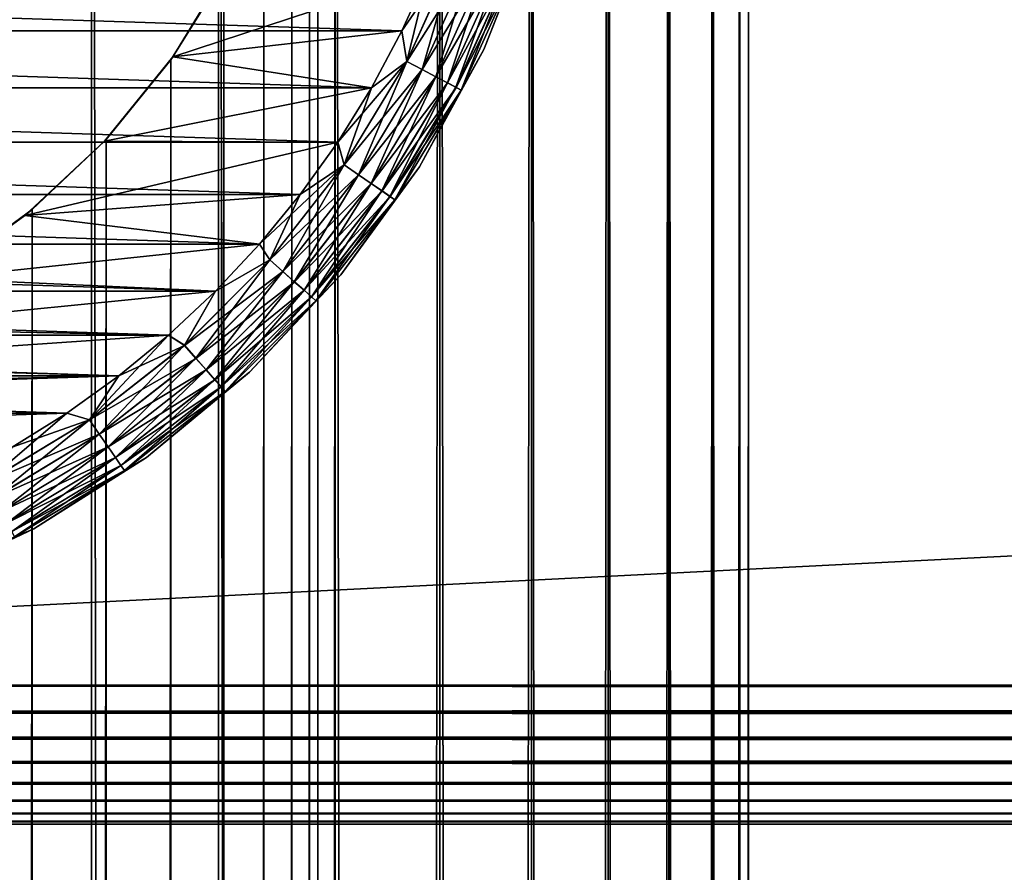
# Model space of a CAD drawing. Extents: x -265 to 265, y 0 to 1027.
# Tile 252 of 256: x -244 to -232, y 984 to 995. Entities that reach past the tile are written whole.
import ezdxf

# ---------------------------------------------------------------- set-up
doc = ezdxf.new("R2010")
doc.units = 0
doc.header["$LTSCALE"] = 65.185185
for name, color, linetype in [('211', 7, 'CONTINUOUS'), ('212', 7, 'CONTINUOUS'), ('218', 7, 'CONTINUOUS'), ('221', 7, 'CONTINUOUS'), ('222', 7, 'CONTINUOUS'), ('224', 7, 'CONTINUOUS'), ('228', 7, 'CONTINUOUS'), ('232', 7, 'CONTINUOUS'), ('4', 7, 'CONTINUOUS'), ('5', 7, 'CONTINUOUS'), ('6', 7, 'CONTINUOUS'), ('7', 7, 'CONTINUOUS'), ('8', 7, 'CONTINUOUS')]:
    doc.layers.add(name, color=color, linetype=linetype)

msp = doc.modelspace()

# ---------------------------------------------------------------- linework, layer by layer
at = {"layer": '211', "color": 7, "linetype": 'CONTINUOUS'}
for points in [[(-244.681, 1, 14.025), (-243.029, 1, 13.282), (-244.681, 1019, 14.025), (-244.681, 1, 14.025)], [(-244.681, 1019, 14.025), (-243.029, 1, 13.282), (-243.029, 1019, 13.282), (-244.681, 1019, 14.025)], [(-243.029, 1, 13.282), (-241.479, 1, 12.345), (-243.029, 1019, 13.282), (-243.029, 1, 13.282)], [(-243.029, 1019, 13.282), (-241.479, 1, 12.345), (-241.479, 1019, 12.345), (-243.029, 1019, 13.282)], [(-241.479, 1, 12.345), (-240.053, 1, 11.228), (-241.479, 1019, 12.345), (-241.479, 1, 12.345)], [(-241.479, 1019, 12.345), (-240.053, 1, 11.228), (-240.053, 1019, 11.228), (-241.479, 1019, 12.345)], [(-240.053, 1, 11.228), (-238.772, 1, 9.947), (-240.053, 1019, 11.228), (-240.053, 1, 11.228)], [(-240.053, 1019, 11.228), (-238.772, 1, 9.947), (-238.772, 1019, 9.947), (-240.053, 1019, 11.228)], [(-238.772, 1, 9.947), (-237.655, 1, 8.521), (-238.772, 1019, 9.947), (-238.772, 1, 9.947)], [(-238.772, 1019, 9.947), (-237.655, 1, 8.521), (-237.655, 1019, 8.521), (-238.772, 1019, 9.947)], [(-237.655, 1, 8.521), (-236.718, 1, 6.971), (-237.655, 1019, 8.521), (-237.655, 1, 8.521)], [(-237.655, 1019, 8.521), (-236.718, 1, 6.971), (-236.718, 1019, 6.971), (-237.655, 1019, 8.521)], [(-236.718, 1, 6.971), (-235.975, 1, 5.319), (-236.718, 1019, 6.971), (-236.718, 1, 6.971)], [(-236.718, 1019, 6.971), (-235.975, 1, 5.319), (-235.975, 1019, 5.319), (-236.718, 1019, 6.971)], [(-235.975, 1, 5.319), (-235.436, 1, 3.59), (-235.975, 1019, 5.319), (-235.975, 1, 5.319)], [(-235.975, 1019, 5.319), (-235.436, 1, 3.59), (-235.436, 1019, 3.59), (-235.975, 1019, 5.319)], [(-235.436, 1, 3.59), (-235.109, 1, 1.808), (-235.436, 1019, 3.59), (-235.436, 1, 3.59)], [(-235.436, 1019, 3.59), (-235.109, 1, 1.808), (-235.109, 1019, 1.808), (-235.436, 1019, 3.59)], [(-235.109, 1, 1.808), (-235, 1), (-235.109, 1019, 1.808), (-235.109, 1, 1.808)], [(-235.109, 1019, 1.808), (-235, 1), (-235, 1019), (-235.109, 1019, 1.808)]]:
    msp.add_3dface(points, dxfattribs=at)
at = {"layer": '212', "color": 7, "linetype": 'CONTINUOUS'}
for points in [[(-240.263, 999.504, -11.41), (-240.053, 1019, -11.228), (-240.263, 20.496, -11.41), (-240.263, 999.504, -11.41)], [(-240.053, 1019, -11.228), (-240.053, 1, -11.228), (-240.263, 20.496, -11.41), (-240.053, 1019, -11.228)], [(-238.772, 1, -9.947), (-240.053, 1, -11.228), (-238.772, 1019, -9.947), (-238.772, 1, -9.947)], [(-238.772, 1019, -9.947), (-240.053, 1, -11.228), (-240.053, 1019, -11.228), (-238.772, 1019, -9.947)], [(-237.655, 1, -8.521), (-238.772, 1, -9.947), (-237.655, 1019, -8.521), (-237.655, 1, -8.521)], [(-237.655, 1019, -8.521), (-238.772, 1, -9.947), (-238.772, 1019, -9.947), (-237.655, 1019, -8.521)], [(-236.718, 1, -6.971), (-237.655, 1, -8.521), (-236.718, 1019, -6.971), (-236.718, 1, -6.971)], [(-236.718, 1019, -6.971), (-237.655, 1, -8.521), (-237.655, 1019, -8.521), (-236.718, 1019, -6.971)], [(-235.975, 1, -5.319), (-236.718, 1, -6.971), (-235.975, 1019, -5.319), (-235.975, 1, -5.319)], [(-235.975, 1019, -5.319), (-236.718, 1, -6.971), (-236.718, 1019, -6.971), (-235.975, 1019, -5.319)], [(-235.436, 1, -3.59), (-235.975, 1, -5.319), (-235.436, 1019, -3.59), (-235.436, 1, -3.59)], [(-235.436, 1019, -3.59), (-235.975, 1, -5.319), (-235.975, 1019, -5.319), (-235.436, 1019, -3.59)], [(-235.109, 1, -1.808), (-235.436, 1, -3.59), (-235.109, 1019, -1.808), (-235.109, 1, -1.808)], [(-235.109, 1019, -1.808), (-235.436, 1, -3.59), (-235.436, 1019, -3.59), (-235.109, 1019, -1.808)], [(-235, 1019), (-235, 1), (-235.109, 1, -1.808), (-235, 1019)], [(-235, 1019), (-235.109, 1, -1.808), (-235.109, 1019, -1.808), (-235, 1019)], [(-240.366, 998.503, -11.497), (-240.263, 999.504, -11.41), (-240.366, 21.497, -11.497), (-240.366, 998.503, -11.497)], [(-240.366, 21.497, -11.497), (-240.263, 999.504, -11.41), (-240.263, 20.496, -11.41), (-240.366, 21.497, -11.497)], [(-240.581, 997.483, -11.674), (-240.366, 998.503, -11.497), (-240.581, 22.517, -11.674), (-240.581, 997.483, -11.674)], [(-240.581, 22.517, -11.674), (-240.366, 998.503, -11.497), (-240.366, 21.497, -11.497), (-240.581, 22.517, -11.674)], [(-240.924, 996.437, -11.943), (-240.581, 997.483, -11.674), (-240.924, 23.563, -11.943), (-240.924, 996.437, -11.943)], [(-240.924, 23.563, -11.943), (-240.581, 997.483, -11.674), (-240.581, 22.517, -11.674), (-240.924, 23.563, -11.943)], [(-241.415, 995.378, -12.3), (-240.924, 996.437, -11.943), (-241.415, 24.622, -12.3), (-241.415, 995.378, -12.3)], [(-241.415, 24.622, -12.3), (-240.924, 996.437, -11.943), (-240.924, 23.563, -11.943), (-241.415, 24.622, -12.3)], [(-242.062, 994.339, -12.727), (-241.415, 995.378, -12.3), (-242.062, 25.661, -12.727), (-242.062, 994.339, -12.727)], [(-242.062, 25.661, -12.727), (-241.415, 995.378, -12.3), (-241.415, 24.622, -12.3), (-242.062, 25.661, -12.727)], [(-242.852, 993.369, -13.187), (-242.062, 994.339, -12.727), (-242.852, 26.631, -13.187), (-242.852, 993.369, -13.187)], [(-242.852, 26.631, -13.187), (-242.062, 994.339, -12.727), (-242.062, 25.661, -12.727), (-242.852, 26.631, -13.187)], [(-243.755, 992.512, -13.638), (-242.852, 993.369, -13.187), (-243.755, 27.488, -13.638), (-243.755, 992.512, -13.638)], [(-243.755, 27.488, -13.638), (-242.852, 993.369, -13.187), (-242.852, 26.631, -13.187), (-243.755, 27.488, -13.638)], [(-244.734, 991.794, -14.045), (-243.755, 992.512, -13.638), (-244.734, 28.206, -14.045), (-244.734, 991.794, -14.045)], [(-244.734, 28.206, -14.045), (-243.755, 992.512, -13.638), (-243.755, 27.488, -13.638), (-244.734, 28.206, -14.045)]]:
    msp.add_3dface(points, dxfattribs=at)
at = {"layer": '218', "color": 7, "linetype": 'CONTINUOUS'}
for points in [[(-241.343, 995.514, -25), (-241.415, 995.378, -12.3), (-242.035, 994.377, -25), (-241.343, 995.514, -25)], [(-241.415, 995.378, -12.3), (-242.062, 994.339, -12.727), (-242.035, 994.377, -25), (-241.415, 995.378, -12.3)], [(-242.035, 994.377, -25), (-242.852, 993.369, -13.187), (-242.874, 993.345, -25), (-242.035, 994.377, -25)], [(-242.062, 994.339, -12.727), (-242.852, 993.369, -13.187), (-242.035, 994.377, -25), (-242.062, 994.339, -12.727)], [(-242.852, 993.369, -13.187), (-243.755, 992.512, -13.638), (-242.874, 993.345, -25), (-242.852, 993.369, -13.187)], [(-242.874, 993.345, -25), (-243.755, 992.512, -13.638), (-243.847, 992.437, -25), (-242.874, 993.345, -25)], [(-243.847, 992.437, -25), (-244.734, 991.794, -14.045), (-244.934, 991.669, -25), (-243.847, 992.437, -25)], [(-243.755, 992.512, -13.638), (-244.734, 991.794, -14.045), (-243.847, 992.437, -25), (-243.755, 992.512, -13.638)]]:
    msp.add_3dface(points, dxfattribs=at)
at = {"layer": '221', "color": 7, "linetype": 'CONTINUOUS'}
for points in [[(-241.343, 995.514, -25), (-242.035, 994.377, -25), (-238.913, 995.408, -25), (-241.343, 995.514, -25)], [(-238.913, 995.408, -25), (-242.035, 994.377, -25), (-239.238, 994.693, -25), (-238.913, 995.408, -25)], [(-239.238, 994.693, -25), (-242.035, 994.377, -25), (-239.608, 994, -25), (-239.238, 994.693, -25)], [(-242.035, 994.377, -25), (-242.874, 993.345, -25), (-239.608, 994, -25), (-242.035, 994.377, -25)], [(-239.608, 994, -25), (-242.874, 993.345, -25), (-240.022, 993.333, -25), (-239.608, 994, -25)], [(-242.874, 993.345, -25), (-243.847, 992.437, -25), (-240.022, 993.333, -25), (-242.874, 993.345, -25)], [(-240.022, 993.333, -25), (-243.847, 992.437, -25), (-240.48, 992.695, -25), (-240.022, 993.333, -25)], [(-240.48, 992.695, -25), (-243.847, 992.437, -25), (-240.978, 992.088, -25), (-240.48, 992.695, -25)], [(-243.847, 992.437, -25), (-244.934, 991.669, -25), (-240.978, 992.088, -25), (-243.847, 992.437, -25)], [(-240.978, 992.088, -25), (-244.934, 991.669, -25), (-241.515, 991.515, -25), (-240.978, 992.088, -25)], [(-244.934, 991.669, -25), (-246.116, 991.057, -25), (-241.515, 991.515, -25), (-244.934, 991.669, -25)], [(-241.515, 991.515, -25), (-246.116, 991.057, -25), (-242.088, 990.978, -25), (-241.515, 991.515, -25)], [(-246.116, 991.057, -25), (-247.369, 990.612, -25), (-242.088, 990.978, -25), (-246.116, 991.057, -25)], [(-242.088, 990.978, -25), (-247.369, 990.612, -25), (-242.695, 990.48, -25), (-242.088, 990.978, -25)], [(-247.369, 990.612, -25), (-248.672, 990.341, -25), (-242.695, 990.48, -25), (-247.369, 990.612, -25)], [(-250, 990.25, -25), (-256.667, 990.022, -25), (-242.695, 990.48, -25), (-250, 990.25, -25)], [(-242.695, 990.48, -25), (-256.667, 990.022, -25), (-243.333, 990.022, -25), (-242.695, 990.48, -25)], [(-248.672, 990.341, -25), (-250, 990.25, -25), (-242.695, 990.48, -25), (-248.672, 990.341, -25)], [(-256.667, 990.022, -25), (-256, 989.608, -25), (-243.333, 990.022, -25), (-256.667, 990.022, -25)], [(-243.333, 990.022, -25), (-256, 989.608, -25), (-244, 989.608, -25), (-243.333, 990.022, -25)]]:
    msp.add_3dface(points, dxfattribs=at)
at = {"layer": '222', "color": 7, "linetype": 'CONTINUOUS'}
for points in [[(-260.762, 994.693, -75), (-261.087, 995.408, -75), (-239.238, 994.693, -75), (-260.762, 994.693, -75)], [(-239.238, 994.693, -75), (-261.087, 995.408, -75), (-238.913, 995.408, -75), (-239.238, 994.693, -75)], [(-260.392, 994, -75), (-260.762, 994.693, -75), (-239.608, 994, -75), (-260.392, 994, -75)], [(-239.608, 994, -75), (-260.762, 994.693, -75), (-239.238, 994.693, -75), (-239.608, 994, -75)], [(-259.978, 993.333, -75), (-260.392, 994, -75), (-240.022, 993.333, -75), (-259.978, 993.333, -75)], [(-240.022, 993.333, -75), (-260.392, 994, -75), (-239.608, 994, -75), (-240.022, 993.333, -75)], [(-259.52, 992.695, -75), (-259.978, 993.333, -75), (-240.48, 992.695, -75), (-259.52, 992.695, -75)], [(-240.48, 992.695, -75), (-259.978, 993.333, -75), (-240.022, 993.333, -75), (-240.48, 992.695, -75)], [(-259.022, 992.088, -75), (-259.52, 992.695, -75), (-240.978, 992.088, -75), (-259.022, 992.088, -75)], [(-240.978, 992.088, -75), (-259.52, 992.695, -75), (-240.48, 992.695, -75), (-240.978, 992.088, -75)], [(-258.485, 991.515, -75), (-259.022, 992.088, -75), (-241.515, 991.515, -75), (-258.485, 991.515, -75)], [(-241.515, 991.515, -75), (-259.022, 992.088, -75), (-240.978, 992.088, -75), (-241.515, 991.515, -75)], [(-257.912, 990.978, -75), (-258.485, 991.515, -75), (-242.088, 990.978, -75), (-257.912, 990.978, -75)], [(-242.088, 990.978, -75), (-258.485, 991.515, -75), (-241.515, 991.515, -75), (-242.088, 990.978, -75)], [(-257.305, 990.48, -75), (-257.912, 990.978, -75), (-242.695, 990.48, -75), (-257.305, 990.48, -75)], [(-242.695, 990.48, -75), (-257.912, 990.978, -75), (-242.088, 990.978, -75), (-242.695, 990.48, -75)], [(-256.667, 990.022, -75), (-257.305, 990.48, -75), (-243.333, 990.022, -75), (-256.667, 990.022, -75)], [(-243.333, 990.022, -75), (-257.305, 990.48, -75), (-242.695, 990.48, -75), (-243.333, 990.022, -75)], [(-244, 989.608, -75), (-256.667, 990.022, -75), (-243.333, 990.022, -75), (-244, 989.608, -75)]]:
    msp.add_3dface(points, dxfattribs=at)
at = {"layer": '224', "color": 7, "linetype": 'CONTINUOUS'}
for points in [[(-238.237, 994.465, -74), (-237.636, 995.983, -74), (-238.237, 994.465, -26), (-238.237, 994.465, -74)], [(-238.237, 994.465, -26), (-237.636, 995.983, -74), (-237.636, 995.983, -26), (-238.237, 994.465, -26)], [(-239.024, 993.034, -74), (-238.237, 994.465, -74), (-239.024, 993.034, -26), (-239.024, 993.034, -74)], [(-239.024, 993.034, -26), (-238.237, 994.465, -74), (-238.237, 994.465, -26), (-239.024, 993.034, -26)], [(-239.983, 991.713, -74), (-239.024, 993.034, -74), (-239.983, 991.713, -26), (-239.983, 991.713, -74)], [(-239.983, 991.713, -26), (-239.024, 993.034, -74), (-239.024, 993.034, -26), (-239.983, 991.713, -26)], [(-241.101, 990.523, -74), (-239.983, 991.713, -74), (-241.101, 990.523, -26), (-241.101, 990.523, -74)], [(-241.101, 990.523, -26), (-239.983, 991.713, -74), (-239.983, 991.713, -26), (-241.101, 990.523, -26)], [(-242.359, 989.483, -74), (-241.101, 990.523, -74), (-242.359, 989.483, -26), (-242.359, 989.483, -74)], [(-242.359, 989.483, -26), (-241.101, 990.523, -74), (-241.101, 990.523, -26), (-242.359, 989.483, -26)], [(-243.737, 988.608, -74), (-242.359, 989.483, -74), (-243.737, 988.608, -26), (-243.737, 988.608, -74)], [(-243.737, 988.608, -26), (-242.359, 989.483, -74), (-242.359, 989.483, -26), (-243.737, 988.608, -26)], [(-245.214, 987.913, -74), (-243.737, 988.608, -74), (-245.214, 987.913, -26), (-245.214, 987.913, -74)], [(-245.214, 987.913, -26), (-243.737, 988.608, -74), (-243.737, 988.608, -26), (-245.214, 987.913, -26)]]:
    msp.add_3dface(points, dxfattribs=at)
at = {"layer": '228', "color": 7, "linetype": 'CONTINUOUS'}
for points in [[(-237.636, 995.983, -74), (-238.237, 994.465, -74), (-237.868, 995.399, -74.223), (-237.636, 995.983, -74)], [(-239.178, 994.32, -74.975), (-238.913, 995.408, -75), (-238.573, 995.666, -74.975), (-239.178, 994.32, -74.975)], [(-239.178, 994.32, -74.975), (-238.573, 995.666, -74.975), (-238.991, 994.222, -74.901), (-239.178, 994.32, -74.975)], [(-238.991, 994.222, -74.901), (-238.573, 995.666, -74.975), (-238.375, 995.591, -74.901), (-238.991, 994.222, -74.901)], [(-238.991, 994.222, -74.901), (-238.375, 995.591, -74.901), (-238.823, 994.134, -74.782), (-238.991, 994.222, -74.901)], [(-238.823, 994.134, -74.782), (-238.375, 995.591, -74.901), (-238.197, 995.524, -74.782), (-238.823, 994.134, -74.782)], [(-238.823, 994.134, -74.782), (-238.197, 995.524, -74.782), (-238.682, 994.06, -74.624), (-238.823, 994.134, -74.782)], [(-238.682, 994.06, -74.624), (-238.197, 995.524, -74.782), (-238.049, 995.468, -74.624), (-238.682, 994.06, -74.624)], [(-238.682, 994.06, -74.624), (-238.049, 995.468, -74.624), (-238.577, 994.005, -74.434), (-238.682, 994.06, -74.624)], [(-238.577, 994.005, -74.434), (-238.049, 995.468, -74.624), (-237.937, 995.425, -74.434), (-238.577, 994.005, -74.434)], [(-238.577, 994.005, -74.434), (-237.937, 995.425, -74.434), (-238.511, 993.97, -74.223), (-238.577, 994.005, -74.434)], [(-238.511, 993.97, -74.223), (-237.937, 995.425, -74.434), (-237.868, 995.399, -74.223), (-238.511, 993.97, -74.223)], [(-239.238, 994.693, -75), (-238.913, 995.408, -75), (-239.178, 994.32, -74.975), (-239.238, 994.693, -75)], [(-238.237, 994.465, -74), (-238.511, 993.97, -74.223), (-237.868, 995.399, -74.223), (-238.237, 994.465, -74)], [(-239.608, 994, -75), (-239.238, 994.693, -75), (-239.178, 994.32, -74.975), (-239.608, 994, -75)], [(-238.237, 994.465, -74), (-239.024, 993.034, -74), (-238.511, 993.97, -74.223), (-238.237, 994.465, -74)], [(-239.942, 993.057, -74.975), (-239.608, 994, -75), (-239.178, 994.32, -74.975), (-239.942, 993.057, -74.975)], [(-239.942, 993.057, -74.975), (-239.178, 994.32, -74.975), (-239.768, 992.937, -74.901), (-239.942, 993.057, -74.975)], [(-239.768, 992.937, -74.901), (-239.178, 994.32, -74.975), (-238.991, 994.222, -74.901), (-239.768, 992.937, -74.901)], [(-239.768, 992.937, -74.901), (-238.991, 994.222, -74.901), (-239.612, 992.829, -74.782), (-239.768, 992.937, -74.901)], [(-239.612, 992.829, -74.782), (-238.991, 994.222, -74.901), (-238.823, 994.134, -74.782), (-239.612, 992.829, -74.782)], [(-239.612, 992.829, -74.782), (-238.823, 994.134, -74.782), (-239.481, 992.739, -74.624), (-239.612, 992.829, -74.782)], [(-239.481, 992.739, -74.624), (-238.823, 994.134, -74.782), (-238.682, 994.06, -74.624), (-239.481, 992.739, -74.624)], [(-240.022, 993.333, -75), (-239.608, 994, -75), (-239.942, 993.057, -74.975), (-240.022, 993.333, -75)], [(-239.481, 992.739, -74.624), (-238.682, 994.06, -74.624), (-239.383, 992.671, -74.434), (-239.481, 992.739, -74.624)], [(-239.383, 992.671, -74.434), (-238.682, 994.06, -74.624), (-238.577, 994.005, -74.434), (-239.383, 992.671, -74.434)], [(-239.383, 992.671, -74.434), (-238.577, 994.005, -74.434), (-239.322, 992.629, -74.223), (-239.383, 992.671, -74.434)], [(-239.322, 992.629, -74.223), (-238.577, 994.005, -74.434), (-238.511, 993.97, -74.223), (-239.322, 992.629, -74.223)], [(-239.024, 993.034, -74), (-239.322, 992.629, -74.223), (-238.511, 993.97, -74.223), (-239.024, 993.034, -74)], [(-240.48, 992.695, -75), (-240.022, 993.333, -75), (-239.942, 993.057, -74.975), (-240.48, 992.695, -75)], [(-240.852, 991.896, -74.975), (-240.48, 992.695, -75), (-239.942, 993.057, -74.975), (-240.852, 991.896, -74.975)], [(-240.852, 991.896, -74.975), (-239.942, 993.057, -74.975), (-240.694, 991.755, -74.901), (-240.852, 991.896, -74.975)], [(-240.694, 991.755, -74.901), (-239.942, 993.057, -74.975), (-239.768, 992.937, -74.901), (-240.694, 991.755, -74.901)], [(-239.024, 993.034, -74), (-239.983, 991.713, -74), (-239.322, 992.629, -74.223), (-239.024, 993.034, -74)], [(-240.694, 991.755, -74.901), (-239.768, 992.937, -74.901), (-240.552, 991.629, -74.782), (-240.694, 991.755, -74.901)], [(-240.552, 991.629, -74.782), (-239.768, 992.937, -74.901), (-239.612, 992.829, -74.782), (-240.552, 991.629, -74.782)], [(-240.552, 991.629, -74.782), (-239.612, 992.829, -74.782), (-240.433, 991.524, -74.624), (-240.552, 991.629, -74.782)], [(-240.433, 991.524, -74.624), (-239.612, 992.829, -74.782), (-239.481, 992.739, -74.624), (-240.433, 991.524, -74.624)], [(-240.978, 992.088, -75), (-240.48, 992.695, -75), (-240.852, 991.896, -74.975), (-240.978, 992.088, -75)], [(-240.433, 991.524, -74.624), (-239.481, 992.739, -74.624), (-240.344, 991.445, -74.434), (-240.433, 991.524, -74.624)], [(-240.344, 991.445, -74.434), (-239.481, 992.739, -74.624), (-239.383, 992.671, -74.434), (-240.344, 991.445, -74.434)], [(-240.344, 991.445, -74.434), (-239.383, 992.671, -74.434), (-240.288, 991.396, -74.223), (-240.344, 991.445, -74.434)], [(-240.288, 991.396, -74.223), (-239.383, 992.671, -74.434), (-239.322, 992.629, -74.223), (-240.288, 991.396, -74.223)], [(-239.983, 991.713, -74), (-240.288, 991.396, -74.223), (-239.322, 992.629, -74.223), (-239.983, 991.713, -74)], [(-241.515, 991.515, -75), (-240.978, 992.088, -75), (-240.852, 991.896, -74.975), (-241.515, 991.515, -75)], [(-241.896, 990.852, -74.975), (-241.515, 991.515, -75), (-240.852, 991.896, -74.975), (-241.896, 990.852, -74.975)], [(-241.896, 990.852, -74.975), (-240.852, 991.896, -74.975), (-241.755, 990.694, -74.901), (-241.896, 990.852, -74.975)], [(-241.755, 990.694, -74.901), (-240.852, 991.896, -74.975), (-240.694, 991.755, -74.901), (-241.755, 990.694, -74.901)], [(-241.755, 990.694, -74.901), (-240.694, 991.755, -74.901), (-241.629, 990.552, -74.782), (-241.755, 990.694, -74.901)], [(-241.629, 990.552, -74.782), (-240.694, 991.755, -74.901), (-240.552, 991.629, -74.782), (-241.629, 990.552, -74.782)], [(-239.983, 991.713, -74), (-241.101, 990.523, -74), (-240.288, 991.396, -74.223), (-239.983, 991.713, -74)], [(-241.629, 990.552, -74.782), (-240.552, 991.629, -74.782), (-241.524, 990.433, -74.624), (-241.629, 990.552, -74.782)], [(-241.524, 990.433, -74.624), (-240.552, 991.629, -74.782), (-240.433, 991.524, -74.624), (-241.524, 990.433, -74.624)], [(-242.088, 990.978, -75), (-241.515, 991.515, -75), (-241.896, 990.852, -74.975), (-242.088, 990.978, -75)], [(-241.524, 990.433, -74.624), (-240.433, 991.524, -74.624), (-241.445, 990.344, -74.434), (-241.524, 990.433, -74.624)], [(-241.445, 990.344, -74.434), (-240.433, 991.524, -74.624), (-240.344, 991.445, -74.434), (-241.445, 990.344, -74.434)], [(-241.445, 990.344, -74.434), (-240.344, 991.445, -74.434), (-241.396, 990.288, -74.223), (-241.445, 990.344, -74.434)], [(-241.396, 990.288, -74.223), (-240.344, 991.445, -74.434), (-240.288, 991.396, -74.223), (-241.396, 990.288, -74.223)], [(-241.101, 990.523, -74), (-241.396, 990.288, -74.223), (-240.288, 991.396, -74.223), (-241.101, 990.523, -74)], [(-242.695, 990.48, -75), (-242.088, 990.978, -75), (-243.057, 989.942, -74.975), (-242.695, 990.48, -75)], [(-243.057, 989.942, -74.975), (-242.088, 990.978, -75), (-241.896, 990.852, -74.975), (-243.057, 989.942, -74.975)], [(-243.057, 989.942, -74.975), (-241.896, 990.852, -74.975), (-242.937, 989.768, -74.901), (-243.057, 989.942, -74.975)], [(-242.937, 989.768, -74.901), (-241.896, 990.852, -74.975), (-241.755, 990.694, -74.901), (-242.937, 989.768, -74.901)], [(-242.937, 989.768, -74.901), (-241.755, 990.694, -74.901), (-242.829, 989.612, -74.782), (-242.937, 989.768, -74.901)], [(-242.829, 989.612, -74.782), (-241.755, 990.694, -74.901), (-241.629, 990.552, -74.782), (-242.829, 989.612, -74.782)], [(-243.333, 990.022, -75), (-242.695, 990.48, -75), (-243.057, 989.942, -74.975), (-243.333, 990.022, -75)], [(-242.829, 989.612, -74.782), (-241.629, 990.552, -74.782), (-242.739, 989.481, -74.624), (-242.829, 989.612, -74.782)], [(-242.739, 989.481, -74.624), (-241.629, 990.552, -74.782), (-241.524, 990.433, -74.624), (-242.739, 989.481, -74.624)], [(-241.101, 990.523, -74), (-242.359, 989.483, -74), (-241.396, 990.288, -74.223), (-241.101, 990.523, -74)], [(-242.739, 989.481, -74.624), (-241.524, 990.433, -74.624), (-242.671, 989.383, -74.434), (-242.739, 989.481, -74.624)], [(-242.671, 989.383, -74.434), (-241.524, 990.433, -74.624), (-241.445, 990.344, -74.434), (-242.671, 989.383, -74.434)], [(-242.671, 989.383, -74.434), (-241.445, 990.344, -74.434), (-242.629, 989.322, -74.223), (-242.671, 989.383, -74.434)], [(-242.629, 989.322, -74.223), (-241.445, 990.344, -74.434), (-241.396, 990.288, -74.223), (-242.629, 989.322, -74.223)], [(-242.359, 989.483, -74), (-242.629, 989.322, -74.223), (-241.396, 990.288, -74.223), (-242.359, 989.483, -74)], [(-244, 989.608, -75), (-243.333, 990.022, -75), (-244.32, 989.178, -74.975), (-244, 989.608, -75)], [(-244.32, 989.178, -74.975), (-243.333, 990.022, -75), (-243.057, 989.942, -74.975), (-244.32, 989.178, -74.975)], [(-244.32, 989.178, -74.975), (-243.057, 989.942, -74.975), (-244.222, 988.991, -74.901), (-244.32, 989.178, -74.975)], [(-244.222, 988.991, -74.901), (-243.057, 989.942, -74.975), (-242.937, 989.768, -74.901), (-244.222, 988.991, -74.901)], [(-244.222, 988.991, -74.901), (-242.937, 989.768, -74.901), (-244.134, 988.823, -74.782), (-244.222, 988.991, -74.901)], [(-244.134, 988.823, -74.782), (-242.937, 989.768, -74.901), (-242.829, 989.612, -74.782), (-244.134, 988.823, -74.782)], [(-244.134, 988.823, -74.782), (-242.829, 989.612, -74.782), (-244.06, 988.682, -74.624), (-244.134, 988.823, -74.782)], [(-244.06, 988.682, -74.624), (-242.829, 989.612, -74.782), (-242.739, 989.481, -74.624), (-244.06, 988.682, -74.624)], [(-244.06, 988.682, -74.624), (-242.739, 989.481, -74.624), (-244.005, 988.577, -74.434), (-244.06, 988.682, -74.624)], [(-244.005, 988.577, -74.434), (-242.739, 989.481, -74.624), (-242.671, 989.383, -74.434), (-244.005, 988.577, -74.434)], [(-242.359, 989.483, -74), (-243.737, 988.608, -74), (-242.629, 989.322, -74.223), (-242.359, 989.483, -74)], [(-244.005, 988.577, -74.434), (-242.671, 989.383, -74.434), (-243.97, 988.511, -74.223), (-244.005, 988.577, -74.434)], [(-243.97, 988.511, -74.223), (-242.671, 989.383, -74.434), (-242.629, 989.322, -74.223), (-243.97, 988.511, -74.223)], [(-243.737, 988.608, -74), (-243.97, 988.511, -74.223), (-242.629, 989.322, -74.223), (-243.737, 988.608, -74)], [(-243.737, 988.608, -74), (-245.214, 987.913, -74), (-243.97, 988.511, -74.223), (-243.737, 988.608, -74)]]:
    msp.add_3dface(points, dxfattribs=at)
at = {"layer": '232', "color": 7, "linetype": 'CONTINUOUS'}
for points in [[(-238.237, 994.465, -26), (-237.636, 995.983, -26), (-237.868, 995.399, -25.779), (-238.237, 994.465, -26)], [(-238.913, 995.408, -25), (-239.238, 994.693, -25), (-238.572, 995.666, -25.025), (-238.913, 995.408, -25)], [(-238.572, 995.666, -25.025), (-239.238, 994.693, -25), (-239.177, 994.32, -25.025), (-238.572, 995.666, -25.025)], [(-238.572, 995.666, -25.025), (-239.177, 994.32, -25.025), (-238.374, 995.591, -25.099), (-238.572, 995.666, -25.025)], [(-238.374, 995.591, -25.099), (-239.177, 994.32, -25.025), (-238.99, 994.222, -25.099), (-238.374, 995.591, -25.099)], [(-238.374, 995.591, -25.099), (-238.99, 994.222, -25.099), (-238.197, 995.524, -25.218), (-238.374, 995.591, -25.099)], [(-238.197, 995.524, -25.218), (-238.99, 994.222, -25.099), (-238.822, 994.133, -25.218), (-238.197, 995.524, -25.218)], [(-238.197, 995.524, -25.218), (-238.822, 994.133, -25.218), (-238.048, 995.467, -25.377), (-238.197, 995.524, -25.218)], [(-238.048, 995.467, -25.377), (-238.822, 994.133, -25.218), (-238.682, 994.06, -25.377), (-238.048, 995.467, -25.377)], [(-238.048, 995.467, -25.377), (-238.682, 994.06, -25.377), (-237.937, 995.425, -25.567), (-238.048, 995.467, -25.377)], [(-237.937, 995.425, -25.567), (-238.682, 994.06, -25.377), (-238.576, 994.004, -25.567), (-237.937, 995.425, -25.567)], [(-237.937, 995.425, -25.567), (-238.576, 994.004, -25.567), (-237.868, 995.399, -25.779), (-237.937, 995.425, -25.567)], [(-237.868, 995.399, -25.779), (-238.576, 994.004, -25.567), (-238.511, 993.97, -25.779), (-237.868, 995.399, -25.779)], [(-238.237, 994.465, -26), (-237.868, 995.399, -25.779), (-238.511, 993.97, -25.779), (-238.237, 994.465, -26)], [(-239.238, 994.693, -25), (-239.608, 994, -25), (-239.177, 994.32, -25.025), (-239.238, 994.693, -25)], [(-239.024, 993.034, -26), (-238.237, 994.465, -26), (-238.511, 993.97, -25.779), (-239.024, 993.034, -26)], [(-239.608, 994, -25), (-240.022, 993.333, -25), (-239.177, 994.32, -25.025), (-239.608, 994, -25)], [(-239.177, 994.32, -25.025), (-240.022, 993.333, -25), (-239.941, 993.057, -25.025), (-239.177, 994.32, -25.025)], [(-239.177, 994.32, -25.025), (-239.941, 993.057, -25.025), (-238.99, 994.222, -25.099), (-239.177, 994.32, -25.025)], [(-238.99, 994.222, -25.099), (-239.941, 993.057, -25.025), (-239.767, 992.937, -25.099), (-238.99, 994.222, -25.099)], [(-238.99, 994.222, -25.099), (-239.767, 992.937, -25.099), (-238.822, 994.133, -25.218), (-238.99, 994.222, -25.099)], [(-238.822, 994.133, -25.218), (-239.767, 992.937, -25.099), (-239.611, 992.829, -25.218), (-238.822, 994.133, -25.218)], [(-238.822, 994.133, -25.218), (-239.611, 992.829, -25.218), (-238.682, 994.06, -25.377), (-238.822, 994.133, -25.218)], [(-238.682, 994.06, -25.377), (-239.611, 992.829, -25.218), (-239.48, 992.739, -25.377), (-238.682, 994.06, -25.377)], [(-238.682, 994.06, -25.377), (-239.48, 992.739, -25.377), (-238.576, 994.004, -25.567), (-238.682, 994.06, -25.377)], [(-238.576, 994.004, -25.567), (-239.48, 992.739, -25.377), (-239.382, 992.671, -25.567), (-238.576, 994.004, -25.567)], [(-238.576, 994.004, -25.567), (-239.382, 992.671, -25.567), (-238.511, 993.97, -25.779), (-238.576, 994.004, -25.567)], [(-238.511, 993.97, -25.779), (-239.382, 992.671, -25.567), (-239.322, 992.629, -25.779), (-238.511, 993.97, -25.779)], [(-239.024, 993.034, -26), (-238.511, 993.97, -25.779), (-239.322, 992.629, -25.779), (-239.024, 993.034, -26)], [(-240.022, 993.333, -25), (-240.48, 992.695, -25), (-239.941, 993.057, -25.025), (-240.022, 993.333, -25)], [(-240.48, 992.695, -25), (-240.978, 992.088, -25), (-239.941, 993.057, -25.025), (-240.48, 992.695, -25)], [(-239.941, 993.057, -25.025), (-240.978, 992.088, -25), (-240.851, 991.895, -25.025), (-239.941, 993.057, -25.025)], [(-239.941, 993.057, -25.025), (-240.851, 991.895, -25.025), (-239.767, 992.937, -25.099), (-239.941, 993.057, -25.025)], [(-239.983, 991.713, -26), (-239.024, 993.034, -26), (-239.322, 992.629, -25.779), (-239.983, 991.713, -26)], [(-239.767, 992.937, -25.099), (-240.851, 991.895, -25.025), (-240.693, 991.755, -25.099), (-239.767, 992.937, -25.099)], [(-239.767, 992.937, -25.099), (-240.693, 991.755, -25.099), (-239.611, 992.829, -25.218), (-239.767, 992.937, -25.099)], [(-239.611, 992.829, -25.218), (-240.693, 991.755, -25.099), (-240.551, 991.629, -25.218), (-239.611, 992.829, -25.218)], [(-239.611, 992.829, -25.218), (-240.551, 991.629, -25.218), (-239.48, 992.739, -25.377), (-239.611, 992.829, -25.218)], [(-239.48, 992.739, -25.377), (-240.551, 991.629, -25.218), (-240.432, 991.524, -25.377), (-239.48, 992.739, -25.377)], [(-239.48, 992.739, -25.377), (-240.432, 991.524, -25.377), (-239.382, 992.671, -25.567), (-239.48, 992.739, -25.377)], [(-239.382, 992.671, -25.567), (-240.432, 991.524, -25.377), (-240.343, 991.445, -25.567), (-239.382, 992.671, -25.567)], [(-239.382, 992.671, -25.567), (-240.343, 991.445, -25.567), (-239.322, 992.629, -25.779), (-239.382, 992.671, -25.567)], [(-239.322, 992.629, -25.779), (-240.343, 991.445, -25.567), (-240.288, 991.396, -25.779), (-239.322, 992.629, -25.779)], [(-239.983, 991.713, -26), (-239.322, 992.629, -25.779), (-240.288, 991.396, -25.779), (-239.983, 991.713, -26)], [(-240.978, 992.088, -25), (-241.515, 991.515, -25), (-240.851, 991.895, -25.025), (-240.978, 992.088, -25)], [(-240.851, 991.895, -25.025), (-241.515, 991.515, -25), (-241.895, 990.851, -25.025), (-240.851, 991.895, -25.025)], [(-240.851, 991.895, -25.025), (-241.895, 990.851, -25.025), (-240.693, 991.755, -25.099), (-240.851, 991.895, -25.025)], [(-240.693, 991.755, -25.099), (-241.895, 990.851, -25.025), (-241.755, 990.693, -25.099), (-240.693, 991.755, -25.099)], [(-240.693, 991.755, -25.099), (-241.755, 990.693, -25.099), (-240.551, 991.629, -25.218), (-240.693, 991.755, -25.099)], [(-241.101, 990.523, -26), (-239.983, 991.713, -26), (-240.288, 991.396, -25.779), (-241.101, 990.523, -26)], [(-240.551, 991.629, -25.218), (-241.755, 990.693, -25.099), (-241.629, 990.551, -25.218), (-240.551, 991.629, -25.218)], [(-240.551, 991.629, -25.218), (-241.629, 990.551, -25.218), (-240.432, 991.524, -25.377), (-240.551, 991.629, -25.218)], [(-241.515, 991.515, -25), (-242.088, 990.978, -25), (-241.895, 990.851, -25.025), (-241.515, 991.515, -25)], [(-240.432, 991.524, -25.377), (-241.629, 990.551, -25.218), (-241.524, 990.432, -25.377), (-240.432, 991.524, -25.377)], [(-240.432, 991.524, -25.377), (-241.524, 990.432, -25.377), (-240.343, 991.445, -25.567), (-240.432, 991.524, -25.377)], [(-240.343, 991.445, -25.567), (-241.524, 990.432, -25.377), (-241.445, 990.343, -25.567), (-240.343, 991.445, -25.567)], [(-240.343, 991.445, -25.567), (-241.445, 990.343, -25.567), (-240.288, 991.396, -25.779), (-240.343, 991.445, -25.567)], [(-240.288, 991.396, -25.779), (-241.445, 990.343, -25.567), (-241.396, 990.288, -25.779), (-240.288, 991.396, -25.779)], [(-241.101, 990.523, -26), (-240.288, 991.396, -25.779), (-241.396, 990.288, -25.779), (-241.101, 990.523, -26)], [(-242.088, 990.978, -25), (-242.695, 990.48, -25), (-241.895, 990.851, -25.025), (-242.088, 990.978, -25)], [(-241.895, 990.851, -25.025), (-242.695, 990.48, -25), (-243.057, 989.941, -25.025), (-241.895, 990.851, -25.025)], [(-241.895, 990.851, -25.025), (-243.057, 989.941, -25.025), (-241.755, 990.693, -25.099), (-241.895, 990.851, -25.025)], [(-241.755, 990.693, -25.099), (-243.057, 989.941, -25.025), (-242.937, 989.767, -25.099), (-241.755, 990.693, -25.099)], [(-241.755, 990.693, -25.099), (-242.937, 989.767, -25.099), (-241.629, 990.551, -25.218), (-241.755, 990.693, -25.099)], [(-242.695, 990.48, -25), (-243.333, 990.022, -25), (-243.057, 989.941, -25.025), (-242.695, 990.48, -25)], [(-241.629, 990.551, -25.218), (-242.937, 989.767, -25.099), (-242.829, 989.611, -25.218), (-241.629, 990.551, -25.218)], [(-241.629, 990.551, -25.218), (-242.829, 989.611, -25.218), (-241.524, 990.432, -25.377), (-241.629, 990.551, -25.218)], [(-242.359, 989.483, -26), (-241.101, 990.523, -26), (-241.396, 990.288, -25.779), (-242.359, 989.483, -26)], [(-241.524, 990.432, -25.377), (-242.829, 989.611, -25.218), (-242.739, 989.48, -25.377), (-241.524, 990.432, -25.377)], [(-241.524, 990.432, -25.377), (-242.739, 989.48, -25.377), (-241.445, 990.343, -25.567), (-241.524, 990.432, -25.377)], [(-241.445, 990.343, -25.567), (-242.739, 989.48, -25.377), (-242.671, 989.382, -25.567), (-241.445, 990.343, -25.567)], [(-241.445, 990.343, -25.567), (-242.671, 989.382, -25.567), (-241.396, 990.288, -25.779), (-241.445, 990.343, -25.567)], [(-241.396, 990.288, -25.779), (-242.671, 989.382, -25.567), (-242.629, 989.322, -25.779), (-241.396, 990.288, -25.779)], [(-242.359, 989.483, -26), (-241.396, 990.288, -25.779), (-242.629, 989.322, -25.779), (-242.359, 989.483, -26)], [(-243.333, 990.022, -25), (-244, 989.608, -25), (-243.057, 989.941, -25.025), (-243.333, 990.022, -25)], [(-243.057, 989.941, -25.025), (-244, 989.608, -25), (-244.32, 989.177, -25.025), (-243.057, 989.941, -25.025)], [(-243.057, 989.941, -25.025), (-244.32, 989.177, -25.025), (-242.937, 989.767, -25.099), (-243.057, 989.941, -25.025)], [(-242.937, 989.767, -25.099), (-244.32, 989.177, -25.025), (-244.222, 988.99, -25.099), (-242.937, 989.767, -25.099)], [(-242.937, 989.767, -25.099), (-244.222, 988.99, -25.099), (-242.829, 989.611, -25.218), (-242.937, 989.767, -25.099)], [(-242.829, 989.611, -25.218), (-244.222, 988.99, -25.099), (-244.133, 988.822, -25.218), (-242.829, 989.611, -25.218)], [(-242.829, 989.611, -25.218), (-244.133, 988.822, -25.218), (-242.739, 989.48, -25.377), (-242.829, 989.611, -25.218)], [(-242.739, 989.48, -25.377), (-244.133, 988.822, -25.218), (-244.06, 988.682, -25.377), (-242.739, 989.48, -25.377)], [(-242.739, 989.48, -25.377), (-244.06, 988.682, -25.377), (-242.671, 989.382, -25.567), (-242.739, 989.48, -25.377)], [(-243.737, 988.608, -26), (-242.359, 989.483, -26), (-242.629, 989.322, -25.779), (-243.737, 988.608, -26)], [(-242.671, 989.382, -25.567), (-244.06, 988.682, -25.377), (-244.004, 988.576, -25.567), (-242.671, 989.382, -25.567)], [(-242.671, 989.382, -25.567), (-244.004, 988.576, -25.567), (-242.629, 989.322, -25.779), (-242.671, 989.382, -25.567)], [(-242.629, 989.322, -25.779), (-244.004, 988.576, -25.567), (-243.97, 988.511, -25.779), (-242.629, 989.322, -25.779)], [(-243.737, 988.608, -26), (-242.629, 989.322, -25.779), (-243.97, 988.511, -25.779), (-243.737, 988.608, -26)], [(-245.214, 987.913, -26), (-243.737, 988.608, -26), (-243.97, 988.511, -25.779), (-245.214, 987.913, -26)]]:
    msp.add_3dface(points, dxfattribs=at)
at = {"layer": '4', "color": 7, "linetype": 'CONTINUOUS'}
for points in [[(-263, 1013.3, 15), (263, 1013.3, 15), (-263, 986.7, 15), (-263, 1013.3, 15)], [(-263, 986.7, 15), (263, 1013.3, 15), (263, 986.7, 15), (-263, 986.7, 15)]]:
    msp.add_3dface(points, dxfattribs=at)
at = {"layer": '5', "color": 7, "linetype": 'CONTINUOUS'}
for points in [[(-263, 986.7, 15), (263, 986.7, 15), (263, 986.37, 15.032), (-263, 986.7, 15)], [(-263, 986.368, 15.033), (-263, 986.7, 15), (263, 986.37, 15.032), (-263, 986.368, 15.033)], [(263, 986.051, 15.129), (-263, 986.368, 15.033), (263, 986.37, 15.032), (263, 986.051, 15.129)], [(-263, 986.049, 15.13), (-263, 986.368, 15.033), (263, 986.051, 15.129), (-263, 986.049, 15.13)], [(263, 985.757, 15.286), (-263, 986.049, 15.13), (263, 986.051, 15.129), (263, 985.757, 15.286)], [(-263, 985.755, 15.287), (-263, 986.049, 15.13), (263, 985.757, 15.286), (-263, 985.755, 15.287)], [(263, 985.499, 15.497), (-263, 985.755, 15.287), (263, 985.757, 15.286), (263, 985.499, 15.497)], [(-263, 985.497, 15.499), (-263, 985.755, 15.287), (263, 985.499, 15.497), (-263, 985.497, 15.499)], [(263, 985.287, 15.755), (-263, 985.497, 15.499), (263, 985.499, 15.497), (263, 985.287, 15.755)], [(-263, 985.286, 15.757), (-263, 985.497, 15.499), (263, 985.287, 15.755), (-263, 985.286, 15.757)], [(263, 985.13, 16.049), (-263, 985.286, 15.757), (263, 985.287, 15.755), (263, 985.13, 16.049)], [(-263, 985.129, 16.051), (-263, 985.286, 15.757), (263, 985.13, 16.049), (-263, 985.129, 16.051)], [(263, 985.033, 16.368), (-263, 985.129, 16.051), (263, 985.13, 16.049), (263, 985.033, 16.368)], [(-263, 985.032, 16.37), (-263, 985.129, 16.051), (263, 985.033, 16.368), (-263, 985.032, 16.37)], [(263, 985, 16.7), (-263, 985.032, 16.37), (263, 985.033, 16.368), (263, 985, 16.7)], [(-263, 985, 16.7), (-263, 985.032, 16.37), (263, 985, 16.7), (-263, 985, 16.7)]]:
    msp.add_3dface(points, dxfattribs=at)
at = {"layer": '6', "color": 7, "linetype": 'CONTINUOUS'}
for points in [[(-263, 985, 16.7), (263, 985, 16.7), (-263, 985, 23.3), (-263, 985, 16.7)], [(-263, 985, 23.3), (263, 985, 16.7), (263, 985, 23.3), (-263, 985, 23.3)]]:
    msp.add_3dface(points, dxfattribs=at)
at = {"layer": '7', "color": 7, "linetype": 'CONTINUOUS'}
for points in [[(-263, 986.7, 25), (-263, 986.37, 24.968), (263, 986.7, 25), (-263, 986.7, 25)], [(263, 986.7, 25), (-263, 986.37, 24.968), (263, 986.368, 24.967), (263, 986.7, 25)], [(-263, 986.37, 24.968), (-263, 986.051, 24.871), (263, 986.368, 24.967), (-263, 986.37, 24.968)], [(263, 986.368, 24.967), (-263, 986.051, 24.871), (263, 986.049, 24.87), (263, 986.368, 24.967)], [(-263, 986.051, 24.871), (-263, 985.757, 24.714), (263, 986.049, 24.87), (-263, 986.051, 24.871)], [(263, 986.049, 24.87), (-263, 985.757, 24.714), (263, 985.755, 24.713), (263, 986.049, 24.87)], [(-263, 985.757, 24.714), (-263, 985.499, 24.503), (263, 985.755, 24.713), (-263, 985.757, 24.714)], [(263, 985.755, 24.713), (-263, 985.499, 24.503), (263, 985.497, 24.501), (263, 985.755, 24.713)], [(-263, 985.499, 24.503), (-263, 985.287, 24.245), (263, 985.497, 24.501), (-263, 985.499, 24.503)], [(263, 985.497, 24.501), (-263, 985.287, 24.245), (263, 985.286, 24.243), (263, 985.497, 24.501)], [(-263, 985.287, 24.245), (-263, 985.13, 23.951), (263, 985.286, 24.243), (-263, 985.287, 24.245)], [(263, 985.286, 24.243), (-263, 985.13, 23.951), (263, 985.129, 23.949), (263, 985.286, 24.243)], [(-263, 985.13, 23.951), (-263, 985.033, 23.632), (263, 985.129, 23.949), (-263, 985.13, 23.951)], [(263, 985.129, 23.949), (-263, 985.033, 23.632), (263, 985.032, 23.63), (263, 985.129, 23.949)], [(-263, 985.033, 23.632), (-263, 985, 23.3), (263, 985.032, 23.63), (-263, 985.033, 23.632)], [(-263, 985, 23.3), (263, 985, 23.3), (263, 985.032, 23.63), (-263, 985, 23.3)]]:
    msp.add_3dface(points, dxfattribs=at)
at = {"layer": '8', "color": 7, "linetype": 'CONTINUOUS'}
for points in [[(-263, 986.7, 25), (263, 986.7, 25), (-263, 1013.3, 25), (-263, 986.7, 25)], [(-263, 1013.3, 25), (263, 986.7, 25), (263, 1013.3, 25), (-263, 1013.3, 25)]]:
    msp.add_3dface(points, dxfattribs=at)

doc.saveas('drawing.dxf')
